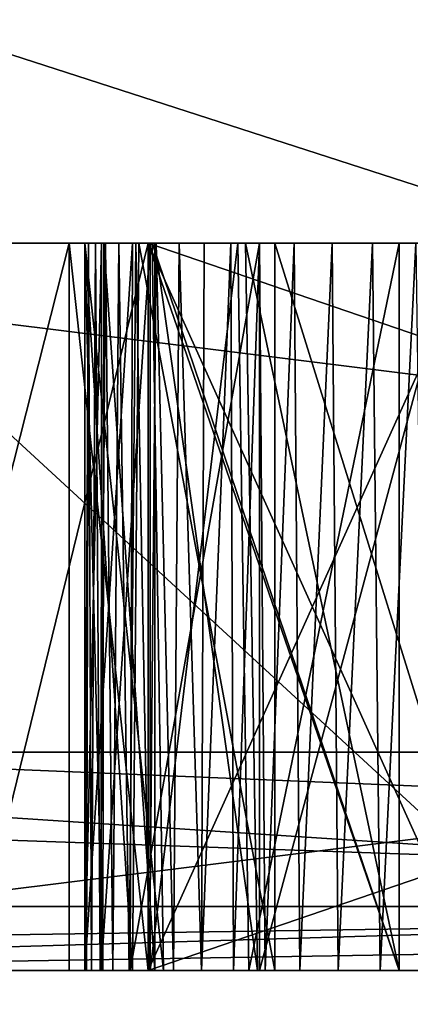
# Model space of a CAD drawing. Header units: millimetres. Extents: x -35 to 35, y -22 to 87.
# Tile 5 of 47: x -17.096 to -16.559, y -7.047 to -5.693. Entities that reach past the tile are written whole.
import ezdxf

# ---------------------------------------------------------------- set-up
doc = ezdxf.new("R2010")
doc.units = ezdxf.units.MM
doc.header["$LTSCALE"] = 65.185185
for name, color, linetype in [('100', 7, 'CONTINUOUS'), ('101', 7, 'CONTINUOUS'), ('102', 7, 'CONTINUOUS'), ('103', 7, 'CONTINUOUS'), ('104', 7, 'CONTINUOUS'), ('105', 7, 'CONTINUOUS'), ('106', 7, 'CONTINUOUS'), ('107', 7, 'CONTINUOUS'), ('108', 7, 'CONTINUOUS'), ('123', 7, 'CONTINUOUS'), ('124', 7, 'CONTINUOUS'), ('125', 7, 'CONTINUOUS'), ('126', 7, 'CONTINUOUS'), ('155', 7, 'CONTINUOUS'), ('156', 7, 'CONTINUOUS'), ('157', 7, 'CONTINUOUS'), ('158', 7, 'CONTINUOUS'), ('217', 7, 'CONTINUOUS'), ('219', 7, 'CONTINUOUS'), ('221', 7, 'CONTINUOUS'), ('223', 7, 'CONTINUOUS'), ('224', 7, 'CONTINUOUS'), ('230', 7, 'CONTINUOUS'), ('231', 7, 'CONTINUOUS'), ('46', 7, 'CONTINUOUS'), ('47', 7, 'CONTINUOUS'), ('48', 7, 'CONTINUOUS'), ('50', 7, 'CONTINUOUS'), ('51', 7, 'CONTINUOUS'), ('52', 7, 'CONTINUOUS'), ('53', 7, 'CONTINUOUS'), ('54', 7, 'CONTINUOUS'), ('66', 7, 'CONTINUOUS'), ('74', 7, 'CONTINUOUS'), ('75', 7, 'CONTINUOUS'), ('82', 7, 'CONTINUOUS'), ('83', 7, 'CONTINUOUS'), ('84', 7, 'CONTINUOUS'), ('85', 7, 'CONTINUOUS'), ('91', 7, 'CONTINUOUS'), ('92', 7, 'CONTINUOUS'), ('93', 7, 'CONTINUOUS'), ('95', 7, 'CONTINUOUS')]:
    doc.layers.add(name, color=color, linetype=linetype)

msp = doc.modelspace()

# ---------------------------------------------------------------- linework, layer by layer
at = {"layer": '100', "linetype": 'CONTINUOUS'}
for points in [[(-16.9192, -7, -1.5031), (-16.9192, -7, -2.0244), (-16.9192, -6, -2.0244), (-16.9192, -7, -1.5031)], [(-16.9192, -7, -1.5031), (-16.9192, -6, -2.0244), (-16.9192, -6, -1.5031), (-16.9192, -7, -1.5031)]]:
    msp.add_3dface(points, dxfattribs=at)
at = {"layer": '101', "linetype": 'CONTINUOUS'}
for points in [[(-16.5743, -7, -1.5031), (-16.9192, -7, -1.5031), (-16.9192, -6, -1.5031), (-16.5743, -7, -1.5031)], [(-16.5743, -7, -1.5031), (-16.9192, -6, -1.5031), (-16.5743, -6, -1.5031), (-16.5743, -7, -1.5031)]]:
    msp.add_3dface(points, dxfattribs=at)
at = {"layer": '102', "linetype": 'CONTINUOUS'}
for points in [[(-17.0061, -7, -0.6531), (-16.8982, -7, -1.0803), (-17.0061, -6, -0.6531), (-17.0061, -7, -0.6531)], [(-16.8982, -7, -1.0803), (-16.9137, -6, -1.0503), (-17.0061, -6, -0.6531), (-16.8982, -7, -1.0803)], [(-16.8982, -7, -1.0803), (-16.5743, -7, -1.5031), (-16.9137, -6, -1.0503), (-16.8982, -7, -1.0803)], [(-16.5743, -7, -1.5031), (-16.5743, -6, -1.5031), (-16.9137, -6, -1.0503), (-16.5743, -7, -1.5031)]]:
    msp.add_3dface(points, dxfattribs=at)
at = {"layer": '103', "linetype": 'CONTINUOUS'}
for points in [[(-16.9836, -7, -0.4444), (-17.0061, -7, -0.6531), (-16.9834, -6, -0.4433), (-16.9836, -7, -0.4444)], [(-17.0061, -7, -0.6531), (-17.0061, -6, -0.6531), (-16.9834, -6, -0.4433), (-17.0061, -7, -0.6531)], [(-16.9165, -7, -0.2512), (-16.9836, -7, -0.4444), (-16.9165, -6, -0.2512), (-16.9165, -7, -0.2512)], [(-16.9836, -7, -0.4444), (-16.9834, -6, -0.4433), (-16.9165, -6, -0.2512), (-16.9836, -7, -0.4444)]]:
    msp.add_3dface(points, dxfattribs=at)
at = {"layer": '104', "linetype": 'CONTINUOUS'}
for points in [[(-16.7811, -7, -0.0649), (-16.9165, -7, -0.2512), (-16.7961, -6, -0.0802), (-16.7811, -7, -0.0649)], [(-16.9165, -7, -0.2512), (-16.9165, -6, -0.2512), (-16.7961, -6, -0.0802), (-16.9165, -7, -0.2512)], [(-16.7811, -7, -0.0649), (-16.7961, -6, -0.0802), (-16.5743, -6, 0.0991), (-16.7811, -7, -0.0649)], [(-16.5743, -7, 0.0991), (-16.7811, -7, -0.0649), (-16.5743, -6, 0.0991), (-16.5743, -7, 0.0991)]]:
    msp.add_3dface(points, dxfattribs=at)
at = {"layer": '105', "linetype": 'CONTINUOUS'}
for points in [[(-16.91, -7, 0.5179), (-16.7689, -7, 0.3059), (-16.91, -6, 0.5179), (-16.91, -7, 0.5179)], [(-16.7689, -7, 0.3059), (-16.7856, -6, 0.3267), (-16.91, -6, 0.5179), (-16.7689, -7, 0.3059)], [(-16.7689, -7, 0.3059), (-16.5743, -7, 0.0991), (-16.7856, -6, 0.3267), (-16.7689, -7, 0.3059)], [(-16.5743, -7, 0.0991), (-16.5743, -6, 0.0991), (-16.7856, -6, 0.3267), (-16.5743, -7, 0.0991)]]:
    msp.add_3dface(points, dxfattribs=at)
at = {"layer": '106', "linetype": 'CONTINUOUS'}
for points in [[(-17.0061, -7, 0.9599), (-16.9815, -7, 0.7218), (-17.0061, -6, 0.9599), (-17.0061, -7, 0.9599)], [(-16.9815, -7, 0.7218), (-16.9801, -6, 0.715), (-17.0061, -6, 0.9599), (-16.9815, -7, 0.7218)], [(-16.9815, -7, 0.7218), (-16.91, -7, 0.5179), (-16.9801, -6, 0.715), (-16.9815, -7, 0.7218)], [(-16.91, -7, 0.5179), (-16.91, -6, 0.5179), (-16.9801, -6, 0.715), (-16.91, -7, 0.5179)]]:
    msp.add_3dface(points, dxfattribs=at)
at = {"layer": '107', "linetype": 'CONTINUOUS'}
for points in [[(-16.944, -7, 1.3367), (-17.0061, -7, 0.9599), (-16.9407, -6, 1.3465), (-16.944, -7, 1.3367)], [(-17.0061, -7, 0.9599), (-17.0061, -6, 0.9599), (-16.9407, -6, 1.3465), (-17.0061, -7, 0.9599)], [(-16.7664, -7, 1.6246), (-16.944, -7, 1.3367), (-16.7664, -6, 1.6246), (-16.7664, -7, 1.6246)], [(-16.944, -7, 1.3367), (-16.9407, -6, 1.3465), (-16.7664, -6, 1.6246), (-16.944, -7, 1.3367)]]:
    msp.add_3dface(points, dxfattribs=at)
at = {"layer": '108', "linetype": 'CONTINUOUS'}
for points in [[(-16.4973, -7, 1.8147), (-16.7664, -7, 1.6246), (-16.4977, -6, 1.8149), (-16.4973, -7, 1.8147)], [(-16.7664, -7, 1.6246), (-16.7664, -6, 1.6246), (-16.4977, -6, 1.8149), (-16.7664, -7, 1.6246)]]:
    msp.add_3dface(points, dxfattribs=at)
at = {"layer": '123', "linetype": 'CONTINUOUS'}
for points in [[(-16.9192, -7, -2.0244), (-14, -7, -2.0244), (-16.9192, -6, -2.0244), (-16.9192, -7, -2.0244)], [(-16.9192, -6, -2.0244), (-14, -7, -2.0244), (-14, -6, -2.0244), (-16.9192, -6, -2.0244)]]:
    msp.add_3dface(points, dxfattribs=at)
at = {"layer": '124', "linetype": 'CONTINUOUS'}
for points in [[(-16.7454, -7, 2.9423), (-16.4342, -7, 2.7103), (-16.7454, -6, 2.9423), (-16.7454, -7, 2.9423)], [(-16.4342, -7, 2.7103), (-16.4464, -6, 2.7151), (-16.7454, -6, 2.9423), (-16.4342, -7, 2.7103)]]:
    msp.add_3dface(points, dxfattribs=at)
at = {"layer": '125', "linetype": 'CONTINUOUS'}
for points in [[(-17.0061, -7, 3.8113), (-16.9409, -7, 3.3147), (-17.0061, -6, 3.8113), (-17.0061, -7, 3.8113)], [(-16.9409, -7, 3.3147), (-16.9319, -6, 3.2838), (-17.0061, -6, 3.8113), (-16.9409, -7, 3.3147)], [(-16.9409, -7, 3.3147), (-16.7454, -7, 2.9423), (-16.9319, -6, 3.2838), (-16.9409, -7, 3.3147)], [(-16.7454, -7, 2.9423), (-16.7454, -6, 2.9423), (-16.9319, -6, 3.2838), (-16.7454, -7, 2.9423)]]:
    msp.add_3dface(points, dxfattribs=at)
at = {"layer": '126', "linetype": 'CONTINUOUS'}
for points in [[(-17.0042, -7, 3.9238), (-17.0061, -7, 3.8113), (-17.0011, -6, 3.9409), (-17.0042, -7, 3.9238)], [(-17.0061, -7, 3.8113), (-17.0061, -6, 3.8113), (-17.0011, -6, 3.9409), (-17.0061, -7, 3.8113)], [(-16.9972, -7, 4.0316), (-17.0042, -7, 3.9238), (-17.0011, -6, 3.9409), (-16.9972, -7, 4.0316)], [(-16.9972, -7, 4.0316), (-17.0011, -6, 3.9409), (-16.9917, -6, 4.0607), (-16.9972, -7, 4.0316)], [(-16.985, -7, 4.1346), (-16.9972, -7, 4.0316), (-16.9917, -6, 4.0607), (-16.985, -7, 4.1346)], [(-16.985, -7, 4.1346), (-16.9917, -6, 4.0607), (-16.9779, -6, 4.1708), (-16.985, -7, 4.1346)], [(-16.9677, -7, 4.2333), (-16.985, -7, 4.1346), (-16.9779, -6, 4.1708), (-16.9677, -7, 4.2333)], [(-16.9677, -7, 4.2333), (-16.9779, -6, 4.1708), (-16.9596, -6, 4.2712), (-16.9677, -7, 4.2333)], [(-16.9452, -7, 4.3273), (-16.9677, -7, 4.2333), (-16.9596, -6, 4.2712), (-16.9452, -7, 4.3273)], [(-16.9452, -7, 4.3273), (-16.9596, -6, 4.2712), (-16.9364, -6, 4.3609), (-16.9452, -7, 4.3273)], [(-16.9174, -7, 4.4148), (-16.9452, -7, 4.3273), (-16.9364, -6, 4.3609), (-16.9174, -7, 4.4148)], [(-16.9174, -7, 4.4148), (-16.9364, -6, 4.3609), (-16.9083, -6, 4.4401), (-16.9174, -7, 4.4148)], [(-16.8843, -7, 4.4953), (-16.9174, -7, 4.4148), (-16.9083, -6, 4.4401), (-16.8843, -7, 4.4953)], [(-16.8843, -7, 4.4953), (-16.9083, -6, 4.4401), (-16.8766, -6, 4.5109), (-16.8843, -7, 4.4953)], [(-16.8458, -7, 4.5694), (-16.8843, -7, 4.4953), (-16.8766, -6, 4.5109), (-16.8458, -7, 4.5694)], [(-16.8458, -7, 4.5694), (-16.8766, -6, 4.5109), (-16.8423, -6, 4.5755), (-16.8458, -7, 4.5694)], [(-16.8021, -7, 4.6366), (-16.8458, -7, 4.5694), (-16.8056, -6, 4.6334), (-16.8021, -7, 4.6366)], [(-16.8458, -7, 4.5694), (-16.8423, -6, 4.5755), (-16.8056, -6, 4.6334), (-16.8458, -7, 4.5694)], [(-16.8021, -7, 4.6366), (-16.8056, -6, 4.6334), (-16.7661, -6, 4.6838), (-16.8021, -7, 4.6366)], [(-16.7586, -7, 4.6911), (-16.8021, -7, 4.6366), (-16.7661, -6, 4.6838), (-16.7586, -7, 4.6911)], [(-16.7586, -7, 4.6911), (-16.7661, -6, 4.6838), (-16.7185, -6, 4.733), (-16.7586, -7, 4.6911)], [(-16.7109, -7, 4.74), (-16.7586, -7, 4.6911), (-16.7185, -6, 4.733), (-16.7109, -7, 4.74)], [(-16.7109, -7, 4.74), (-16.7185, -6, 4.733), (-16.6664, -6, 4.7773), (-16.7109, -7, 4.74)], [(-16.6583, -7, 4.7835), (-16.7109, -7, 4.74), (-16.6664, -6, 4.7773), (-16.6583, -7, 4.7835)], [(-16.6583, -7, 4.7835), (-16.6664, -6, 4.7773), (-16.611, -6, 4.8165), (-16.6583, -7, 4.7835)], [(-16.6005, -7, 4.8219), (-16.6583, -7, 4.7835), (-16.611, -6, 4.8165), (-16.6005, -7, 4.8219)], [(-16.6005, -7, 4.8219), (-16.611, -6, 4.8165), (-16.5514, -6, 4.85), (-16.6005, -7, 4.8219)], [(-16.5377, -7, 4.8552), (-16.6005, -7, 4.8219), (-16.5514, -6, 4.85), (-16.5377, -7, 4.8552)]]:
    msp.add_3dface(points, dxfattribs=at)
at = {"layer": '155', "linetype": 'CONTINUOUS'}
for points in [[(-19.2184, -6.9121, 16.1262), (-17.6777, -6.7, 17.6777), (-12.5439, -6.9121, 21.7267), (-19.2184, -6.9121, 16.1262)], [(-17.6777, -6.7, 17.6777), (-9.5671, -6.7, 23.097), (-12.5439, -6.9121, 21.7267), (-17.6777, -6.7, 17.6777)], [(-17.8922, -7, 17.8872), (-19.2184, -6.9121, 16.1262), (-12.5439, -6.9121, 21.7267), (-17.8922, -7, 17.8872)], [(-9.6818, -7, 23.3741), (-17.8922, -7, 17.8872), (-12.5439, -6.9121, 21.7267), (-9.6818, -7, 23.3741)]]:
    msp.add_3dface(points, dxfattribs=at)
at = {"layer": '156', "linetype": 'CONTINUOUS'}
for points in [[(-12.5439, -6.9121, -21.7267), (-17.6777, -6.7, -17.6777), (-19.2184, -6.9121, -16.1262), (-12.5439, -6.9121, -21.7267)], [(-9.5671, -6.7, -23.097), (-17.6777, -6.7, -17.6777), (-12.5439, -6.9121, -21.7267), (-9.5671, -6.7, -23.097)], [(-17.8922, -7, -17.8872), (-12.5439, -6.9121, -21.7267), (-19.2184, -6.9121, -16.1262), (-17.8922, -7, -17.8872)], [(-17.8922, -7, -17.8872), (-9.6818, -7, -23.3741), (-12.5439, -6.9121, -21.7267), (-17.8922, -7, -17.8872)]]:
    msp.add_3dface(points, dxfattribs=at)
at = {"layer": '157', "linetype": 'CONTINUOUS'}
for points in [[(-18.4776, -6.7, 7.6536), (-18.7113, -6.9121, 6.8104), (-15.2536, -6.9121, 12.7993), (-18.4776, -6.7, 7.6536)], [(-14.1421, -6.7, 14.1421), (-18.4776, -6.7, 7.6536), (-15.2536, -6.9121, 12.7993), (-14.1421, -6.7, 14.1421)], [(-18.7113, -6.9121, 6.8104), (-18.2015, -7, 7.5356), (-15.2536, -6.9121, 12.7993), (-18.7113, -6.9121, 6.8104)], [(-18.2015, -7, 7.5356), (-13.9315, -7, 13.9285), (-15.2536, -6.9121, 12.7993), (-18.2015, -7, 7.5356)]]:
    msp.add_3dface(points, dxfattribs=at)
at = {"layer": '158', "linetype": 'CONTINUOUS'}
for points in [[(-18.4776, -6.7, -7.6536), (-15.2536, -6.9121, -12.7993), (-18.7113, -6.9121, -6.8104), (-18.4776, -6.7, -7.6536)], [(-18.4776, -6.7, -7.6536), (-14.1421, -6.7, -14.1421), (-15.2536, -6.9121, -12.7993), (-18.4776, -6.7, -7.6536)], [(-15.2536, -6.9121, -12.7993), (-18.2014, -7, -7.5357), (-18.7113, -6.9121, -6.8104), (-15.2536, -6.9121, -12.7993)], [(-13.9314, -7, -13.9286), (-18.2014, -7, -7.5357), (-15.2536, -6.9121, -12.7993), (-13.9314, -7, -13.9286)]]:
    msp.add_3dface(points, dxfattribs=at)
at = {"layer": '217', "linetype": 'CONTINUOUS'}
for points in [[(-18, -7, 6), (-10, -7, 6), (-18, -6, 6), (-18, -7, 6)], [(-10, -7, 6), (-10, -6, 6), (-18, -6, 6), (-10, -7, 6)]]:
    msp.add_3dface(points, dxfattribs=at)
at = {"layer": '219', "linetype": 'CONTINUOUS'}
for points in [[(-10, -7, 6.5), (-18, -7, 6.5), (-10, -6, 6.5), (-10, -7, 6.5)], [(-18, -7, 6.5), (-18, -6, 6.5), (-10, -6, 6.5), (-18, -7, 6.5)]]:
    msp.add_3dface(points, dxfattribs=at)
at = {"layer": '221', "linetype": 'CONTINUOUS'}
for points in [[(-18, -6, 6), (-10, -6, 6), (-18, -6, 6.5), (-18, -6, 6)], [(-18, -6, 6.5), (-10, -6, 6), (-10, -6, 6.5), (-18, -6, 6.5)]]:
    msp.add_3dface(points, dxfattribs=at)
at = {"layer": '223', "linetype": 'CONTINUOUS'}
for points in [[(-20.5725, -6.7, 28.3156), (-22.8626, -6.9121, 26.3848), (-14.503, -6.9121, 31.7572), (-20.5725, -6.7, 28.3156)], [(-10.8156, -6.7, 33.287), (-20.5725, -6.7, 28.3156), (-14.503, -6.9121, 31.7572), (-10.8156, -6.7, 33.287)], [(-22.8626, -6.9121, 26.3848), (-20.3973, -7, 28.072), (-14.503, -6.9121, 31.7572), (-22.8626, -6.9121, 26.3848)], [(-20.3973, -7, 28.072), (-10.7254, -7, 33.0007), (-14.503, -6.9121, 31.7572), (-20.3973, -7, 28.072)]]:
    msp.add_3dface(points, dxfattribs=at)
at = {"layer": '224', "linetype": 'CONTINUOUS'}
for points in [[(-20.5725, -6.7, -28.3156), (-14.503, -6.9121, -31.7572), (-22.8626, -6.9121, -26.3848), (-20.5725, -6.7, -28.3156)], [(-20.5725, -6.7, -28.3156), (-10.8156, -6.7, -33.287), (-14.503, -6.9121, -31.7572), (-20.5725, -6.7, -28.3156)], [(-14.503, -6.9121, -31.7572), (-20.3973, -7, -28.072), (-22.8626, -6.9121, -26.3848), (-14.503, -6.9121, -31.7572)], [(-10.7254, -7, -33.0007), (-20.3973, -7, -28.072), (-14.503, -6.9121, -31.7572), (-10.7254, -7, -33.0007)]]:
    msp.add_3dface(points, dxfattribs=at)
at = {"layer": '230', "linetype": 'CONTINUOUS'}
for points in [[(-14.143, -5, -14.141), (-18.4771, -5, -7.6548), (-14.143, -9, -14.141), (-14.143, -5, -14.141)], [(-18.4771, -5, -7.6548), (-18.4771, -9, -7.6548), (-14.143, -9, -14.141), (-18.4771, -5, -7.6548)], [(-18.4771, -5, 7.6548), (-14.143, -5, 14.141), (-18.4771, -9, 7.6548), (-18.4771, -5, 7.6548)], [(-14.143, -5, 14.141), (-14.143, -9, 14.141), (-18.4771, -9, 7.6548), (-14.143, -5, 14.141)]]:
    msp.add_3dface(points, dxfattribs=at)
at = {"layer": '231', "linetype": 'CONTINUOUS'}
for points in [[(-9.5669, -5, 23.0967), (-17.6777, -5, 17.6777), (-9.5669, -9, 23.0967), (-9.5669, -5, 23.0967)], [(-17.6777, -5, 17.6777), (-17.6777, -9, 17.6777), (-9.5669, -9, 23.0967), (-17.6777, -5, 17.6777)], [(-17.6777, -5, -17.6777), (-9.5669, -5, -23.0967), (-17.6777, -9, -17.6777), (-17.6777, -5, -17.6777)], [(-9.5669, -5, -23.0967), (-9.5669, -9, -23.0967), (-17.6777, -9, -17.6777), (-9.5669, -5, -23.0967)]]:
    msp.add_3dface(points, dxfattribs=at)
at = {"layer": '46', "linetype": 'CONTINUOUS'}
for points in [[(-20.5725, -6.7, 28.3156), (-10.8156, -6.7, 33.287), (-20.5725, -0.3, 28.3156), (-20.5725, -6.7, 28.3156)], [(-20.5725, -0.3, 28.3156), (-10.8156, -6.7, 33.287), (-10.8156, -0.3, 33.287), (-20.5725, -0.3, 28.3156)]]:
    msp.add_3dface(points, dxfattribs=at)
at = {"layer": '47', "linetype": 'CONTINUOUS'}
for points in [[(-9.6818, -7, -23.3741), (-17.8922, -7, -17.8872), (-28.0745, -7, -20.3936), (-9.6818, -7, -23.3741)], [(-20.3973, -7, -28.072), (-9.6818, -7, -23.3741), (-28.0745, -7, -20.3936), (-20.3973, -7, -28.072)], [(-9.6818, -7, 23.3741), (0, -7, 25.2997), (-28.0745, -7, 20.3935), (-9.6818, -7, 23.3741)], [(-28.0745, -7, 20.3935), (0, -7, 25.2997), (-20.3973, -7, 28.072), (-28.0745, -7, 20.3935)], [(-17.8922, -7, 17.8872), (-9.6818, -7, 23.3741), (-28.0745, -7, 20.3935), (-17.8922, -7, 17.8872)], [(0, -7, -25.2997), (-9.6818, -7, -23.3741), (-20.3973, -7, -28.072), (0, -7, -25.2997)], [(20.3973, -7, -28.072), (0, -7, -25.2997), (-20.3973, -7, -28.072), (20.3973, -7, -28.072)], [(-20.3973, -7, 28.072), (0, -7, 25.2997), (20.3973, -7, 28.072), (-20.3973, -7, 28.072)], [(-10.7254, -7, 33.0007), (-20.3973, -7, 28.072), (10.7254, -7, 33.0007), (-10.7254, -7, 33.0007)], [(10.7254, -7, 33.0007), (-20.3973, -7, 28.072), (20.3973, -7, 28.072), (10.7254, -7, 33.0007)], [(-10.7254, -7, -33.0007), (20.3973, -7, -28.072), (-20.3973, -7, -28.072), (-10.7254, -7, -33.0007)]]:
    msp.add_3dface(points, dxfattribs=at)
at = {"layer": '48', "linetype": 'CONTINUOUS'}
for points in [[(-17.6777, -6.7, 17.6777), (-17.6755, -5.3, 17.6799), (-9.5671, -6.7, 23.097), (-17.6777, -6.7, 17.6777)], [(-17.6755, -5.3, 17.6799), (-9.5648, -5.3, 23.0979), (-9.5671, -6.7, 23.097), (-17.6755, -5.3, 17.6799)]]:
    msp.add_3dface(points, dxfattribs=at)
at = {"layer": '50', "linetype": 'CONTINUOUS'}
for points in [[(-18.4776, -6.7, 7.6536), (-14.1421, -6.7, 14.1421), (-18.4689, -5.3, 7.6747), (-18.4776, -6.7, 7.6536)], [(-18.4689, -5.3, 7.6747), (-14.1421, -6.7, 14.1421), (-14.1334, -5.3, 14.1509), (-18.4689, -5.3, 7.6747)]]:
    msp.add_3dface(points, dxfattribs=at)
at = {"layer": '51', "linetype": 'CONTINUOUS'}
for points in [[(-19.7, -7), (-18, -7, -2.8445), (-16.9165, -7, -0.2512), (-19.7, -7)], [(-16.4973, -7, 1.8147), (-19.7, -7), (-16.7664, -7, 1.6246), (-16.4973, -7, 1.8147)], [(-19.7, -7), (-16.4973, -7, 1.8147), (-15.2274, -7, 2.6191), (-19.7, -7)], [(-16.7664, -7, 1.6246), (-19.7, -7), (-16.944, -7, 1.3367), (-16.7664, -7, 1.6246)], [(-16.944, -7, 1.3367), (-19.7, -7), (-17.0061, -7, 0.9599), (-16.944, -7, 1.3367)], [(-17.0061, -7, 0.9599), (-19.7, -7), (-16.9815, -7, 0.7218), (-17.0061, -7, 0.9599)], [(-16.9815, -7, 0.7218), (-19.7, -7), (-16.91, -7, 0.5179), (-16.9815, -7, 0.7218)], [(-16.91, -7, 0.5179), (-19.7, -7), (-16.7689, -7, 0.3059), (-16.91, -7, 0.5179)], [(-16.7689, -7, 0.3059), (-19.7, -7), (-16.5743, -7, 0.0991), (-16.7689, -7, 0.3059)], [(-16.5743, -7, 0.0991), (-19.7, -7), (-16.7811, -7, -0.0649), (-16.5743, -7, 0.0991)], [(-16.7811, -7, -0.0649), (-19.7, -7), (-16.9165, -7, -0.2512), (-16.7811, -7, -0.0649)], [(-16.7454, -7, 2.9423), (-19.7, -7), (-16.4342, -7, 2.7103), (-16.7454, -7, 2.9423)], [(-19.7, -7), (-16.7454, -7, 2.9423), (-16.9409, -7, 3.3147), (-19.7, -7)], [(-16.4342, -7, 2.7103), (-19.7, -7), (-16.0149, -7, 2.6327), (-16.4342, -7, 2.7103)], [(-16.0149, -7, 2.6327), (-19.7, -7), (-15.2274, -7, 2.6191), (-16.0149, -7, 2.6327)], [(-16.8458, -7, 4.5694), (-19.7, -7), (-16.8843, -7, 4.4953), (-16.8458, -7, 4.5694)], [(-19.7, -7), (-16.8458, -7, 4.5694), (-18, -7, 6), (-19.7, -7)], [(-16.8843, -7, 4.4953), (-19.7, -7), (-16.9174, -7, 4.4148), (-16.8843, -7, 4.4953)], [(-16.9174, -7, 4.4148), (-19.7, -7), (-16.9452, -7, 4.3273), (-16.9174, -7, 4.4148)], [(-16.9452, -7, 4.3273), (-19.7, -7), (-16.9677, -7, 4.2333), (-16.9452, -7, 4.3273)], [(-16.9677, -7, 4.2333), (-19.7, -7), (-16.985, -7, 4.1346), (-16.9677, -7, 4.2333)], [(-16.985, -7, 4.1346), (-19.7, -7), (-16.9972, -7, 4.0316), (-16.985, -7, 4.1346)], [(-16.9972, -7, 4.0316), (-19.7, -7), (-17.0042, -7, 3.9238), (-16.9972, -7, 4.0316)], [(-17.0042, -7, 3.9238), (-19.7, -7), (-17.0061, -7, 3.8113), (-17.0042, -7, 3.9238)], [(-17.0061, -7, 3.8113), (-19.7, -7), (-16.9409, -7, 3.3147), (-17.0061, -7, 3.8113)], [(-5.5405, -7, 9.5606), (-2.8684, -7, 10.6709), (-18.2015, -7, 7.5356), (-5.5405, -7, 9.5606)], [(-18.2015, -7, 7.5356), (-2.8684, -7, 10.6709), (-13.9315, -7, 13.9285), (-18.2015, -7, 7.5356)], [(-7.8273, -7, 7.7996), (-5.5405, -7, 9.5606), (-18.2015, -7, 7.5356), (-7.8273, -7, 7.7996)], [(-7.8273, -7, 7.7996), (-18.2015, -7, 7.5356), (-18, -7, 6.5), (-7.8273, -7, 7.7996)], [(-7.8276, -7, -7.7992), (-9.5897, -7, -5.49), (-18.2014, -7, -7.5357), (-7.8276, -7, -7.7992)], [(-18.2014, -7, -7.5357), (-9.5897, -7, -5.49), (-16.4684, -7, -5.2695), (-18.2014, -7, -7.5357)], [(-13.9314, -7, -13.9286), (-7.8276, -7, -7.7992), (-18.2014, -7, -7.5357), (-13.9314, -7, -13.9286)], [(-16.9192, -7, -5.2695), (-18.2014, -7, -7.5357), (-16.4684, -7, -5.2695), (-16.9192, -7, -5.2695)], [(-18.2014, -7, -7.5357), (-16.9192, -7, -5.2695), (-17.1636, -7, -4.8921), (-18.2014, -7, -7.5357)], [(-18.0027, -7, -3.8629), (-17.5519, -7, -3.8629), (-14, -7, -3.3659), (-18.0027, -7, -3.8629)], [(-16.9192, -7, -3.3659), (-18.0027, -7, -3.8629), (-14, -7, -3.3659), (-16.9192, -7, -3.3659)], [(-18.0027, -7, -3.8629), (-16.9192, -7, -3.3659), (-17.4243, -7, -3.3659), (-18.0027, -7, -3.8629)], [(-10, -7, 6.5), (-7.8273, -7, 7.7996), (-18, -7, 6.5), (-10, -7, 6.5)], [(-18, -7, -2.8445), (-17.4243, -7, -2.8445), (-14, -7, -2.0244), (-18, -7, -2.8445)], [(-16.9192, -7, -1.5031), (-18, -7, -2.8445), (-16.9192, -7, -2.0244), (-16.9192, -7, -1.5031)], [(-18, -7, -2.8445), (-16.9192, -7, -1.5031), (-16.8982, -7, -1.0803), (-18, -7, -2.8445)], [(-16.9192, -7, -2.0244), (-18, -7, -2.8445), (-14, -7, -2.0244), (-16.9192, -7, -2.0244)], [(-16.9165, -7, -0.2512), (-18, -7, -2.8445), (-16.9836, -7, -0.4444), (-16.9165, -7, -0.2512)], [(-16.9836, -7, -0.4444), (-18, -7, -2.8445), (-17.0061, -7, -0.6531), (-16.9836, -7, -0.4444)], [(-17.0061, -7, -0.6531), (-18, -7, -2.8445), (-16.8982, -7, -1.0803), (-17.0061, -7, -0.6531)], [(-16.3181, -7, 4.9198), (-14.4182, -7, 5.2695), (-18, -7, 6), (-16.3181, -7, 4.9198)], [(-18, -7, 6), (-14.4182, -7, 5.2695), (-10, -7, 6), (-18, -7, 6)], [(-16.3966, -7, 4.9044), (-16.3181, -7, 4.9198), (-18, -7, 6), (-16.3966, -7, 4.9044)], [(-16.4698, -7, 4.8829), (-16.3966, -7, 4.9044), (-18, -7, 6), (-16.4698, -7, 4.8829)], [(-16.5377, -7, 4.8552), (-16.4698, -7, 4.8829), (-18, -7, 6), (-16.5377, -7, 4.8552)], [(-16.6005, -7, 4.8219), (-16.5377, -7, 4.8552), (-18, -7, 6), (-16.6005, -7, 4.8219)], [(-16.6583, -7, 4.7835), (-16.6005, -7, 4.8219), (-18, -7, 6), (-16.6583, -7, 4.7835)], [(-16.7109, -7, 4.74), (-16.6583, -7, 4.7835), (-18, -7, 6), (-16.7109, -7, 4.74)], [(-16.7586, -7, 4.6911), (-16.7109, -7, 4.74), (-18, -7, 6), (-16.7586, -7, 4.6911)], [(-16.8021, -7, 4.6366), (-16.7586, -7, 4.6911), (-18, -7, 6), (-16.8021, -7, 4.6366)], [(-16.8458, -7, 4.5694), (-16.8021, -7, 4.6366), (-18, -7, 6), (-16.8458, -7, 4.5694)], [(-17.5614, -7, -4.2024), (-16.9192, -7, -3.8629), (-17.5872, -7, -4.0692), (-17.5614, -7, -4.2024)], [(-17.5872, -7, -4.0692), (-16.9192, -7, -3.8629), (-17.5756, -7, -3.9695), (-17.5872, -7, -4.0692)], [(-17.5756, -7, -3.9695), (-16.9192, -7, -3.8629), (-17.5519, -7, -3.8629), (-17.5756, -7, -3.9695)], [(-17.4813, -7, -4.2974), (-16.9192, -7, -3.8629), (-17.5614, -7, -4.2024), (-17.4813, -7, -4.2974)], [(-17.5519, -7, -3.8629), (-16.9192, -7, -3.8629), (-14, -7, -3.3659), (-17.5519, -7, -3.8629)], [(-17.2815, -7, -4.3555), (-16.9192, -7, -3.8629), (-17.4813, -7, -4.2974), (-17.2815, -7, -4.3555)], [(-16.9192, -7, -3.3659), (-16.9192, -7, -2.8445), (-17.4243, -7, -3.3659), (-16.9192, -7, -3.3659)], [(-17.4243, -7, -3.3659), (-16.9192, -7, -2.8445), (-17.4243, -7, -2.8445), (-17.4243, -7, -3.3659)], [(-17.4243, -7, -2.8445), (-16.9192, -7, -2.8445), (-14, -7, -2.0244), (-17.4243, -7, -2.8445)], [(-17.0278, -7, -4.368), (-16.9192, -7, -3.8629), (-17.2815, -7, -4.3555), (-17.0278, -7, -4.368)], [(-16.9192, -7, -5.2695), (-16.9192, -7, -4.8893), (-17.1636, -7, -4.8921), (-16.9192, -7, -5.2695)], [(-16.9192, -7, -4.368), (-16.9192, -7, -3.8629), (-17.0278, -7, -4.368), (-16.9192, -7, -4.368)], [(-16.9192, -7, -3.8629), (-16.4684, -7, -3.8629), (-14, -7, -3.3659), (-16.9192, -7, -3.8629)], [(-16.9192, -7, -2.8445), (-14, -7, -2.8445), (-14, -7, -2.0244), (-16.9192, -7, -2.8445)], [(-16.8982, -7, -1.0803), (-16.9192, -7, -1.5031), (-16.5743, -7, -1.5031), (-16.8982, -7, -1.0803)]]:
    msp.add_3dface(points, dxfattribs=at)
at = {"layer": '52', "linetype": 'CONTINUOUS'}
for points in [[(-10.8156, -6.7, -33.287), (-20.5725, -6.7, -28.3156), (-10.8156, -0.3, -33.287), (-10.8156, -6.7, -33.287)], [(-10.8156, -0.3, -33.287), (-20.5725, -6.7, -28.3156), (-20.5725, -0.3, -28.3156), (-10.8156, -0.3, -33.287)]]:
    msp.add_3dface(points, dxfattribs=at)
at = {"layer": '53', "linetype": 'CONTINUOUS'}
for points in [[(-9.5671, -6.7, -23.097), (-17.6756, -5.3, -17.6798), (-17.6777, -6.7, -17.6777), (-9.5671, -6.7, -23.097)], [(-9.565, -5.3, -23.0979), (-17.6756, -5.3, -17.6798), (-9.5671, -6.7, -23.097), (-9.565, -5.3, -23.0979)]]:
    msp.add_3dface(points, dxfattribs=at)
at = {"layer": '54', "linetype": 'CONTINUOUS'}
for points in [[(-14.1421, -6.7, -14.1421), (-18.4776, -6.7, -7.6536), (-18.4688, -5.3, -7.6748), (-14.1421, -6.7, -14.1421)], [(-14.1333, -5.3, -14.151), (-14.1421, -6.7, -14.1421), (-18.4688, -5.3, -7.6748), (-14.1333, -5.3, -14.151)]]:
    msp.add_3dface(points, dxfattribs=at)
at = {"layer": '66', "linetype": 'CONTINUOUS'}
for points in [[(-17.3309, -6, -4.3484), (-17.1636, -6, -4.8921), (-17.0278, -6, -4.368), (-17.3309, -6, -4.3484)], [(-17.1636, -6, -4.8921), (-16.9192, -6, -4.8893), (-17.0278, -6, -4.368), (-17.1636, -6, -4.8921)], [(-17.0278, -6, -4.368), (-16.9192, -6, -4.8893), (-16.9192, -6, -4.368), (-17.0278, -6, -4.368)], [(-17.0061, -6, -0.6531), (-16.9137, -6, -1.0503), (-16.9834, -6, -0.4433), (-17.0061, -6, -0.6531)], [(-17.0061, -6, 0.9599), (-16.9801, -6, 0.715), (-16.9407, -6, 1.3465), (-17.0061, -6, 0.9599)], [(-17.0061, -6, 3.8113), (-16.9319, -6, 3.2838), (-17.0011, -6, 3.9409), (-17.0061, -6, 3.8113)], [(-17.0011, -6, 3.9409), (-16.9319, -6, 3.2838), (-16.9917, -6, 4.0607), (-17.0011, -6, 3.9409)], [(-16.9917, -6, 4.0607), (-16.9319, -6, 3.2838), (-16.9779, -6, 4.1708), (-16.9917, -6, 4.0607)], [(-16.9834, -6, -0.4433), (-16.9137, -6, -1.0503), (-16.9165, -6, -0.2512), (-16.9834, -6, -0.4433)], [(-16.9801, -6, 0.715), (-16.91, -6, 0.5179), (-16.9407, -6, 1.3465), (-16.9801, -6, 0.715)], [(-16.9779, -6, 4.1708), (-16.9319, -6, 3.2838), (-16.9596, -6, 4.2712), (-16.9779, -6, 4.1708)], [(-16.9596, -6, 4.2712), (-16.9319, -6, 3.2838), (-16.9364, -6, 4.3609), (-16.9596, -6, 4.2712)], [(-16.91, -6, 0.5179), (-16.7856, -6, 0.3267), (-16.9407, -6, 1.3465), (-16.91, -6, 0.5179)], [(-16.9407, -6, 1.3465), (-16.7856, -6, 0.3267), (-16.7664, -6, 1.6246), (-16.9407, -6, 1.3465)], [(-16.9364, -6, 4.3609), (-16.9319, -6, 3.2838), (-16.9083, -6, 4.4401), (-16.9364, -6, 4.3609)], [(-16.9319, -6, 3.2838), (-16.7454, -6, 2.9423), (-16.9083, -6, 4.4401), (-16.9319, -6, 3.2838)], [(-16.9192, -6, -4.8893), (-16.9192, -6, -5.2695), (-16.4684, -6, -5.2695), (-16.9192, -6, -4.8893)], [(-16.9192, -6, -4.368), (-16.9192, -6, -4.8893), (-16.4684, -6, -5.2695), (-16.9192, -6, -4.368)], [(-16.9192, -6, -3.8629), (-16.9192, -6, -4.368), (-16.4684, -6, -5.2695), (-16.9192, -6, -3.8629)], [(-16.4684, -6, -3.8629), (-16.9192, -6, -3.8629), (-16.4684, -6, -4.368), (-16.4684, -6, -3.8629)], [(-16.4684, -6, -4.368), (-16.9192, -6, -3.8629), (-16.4684, -6, -4.8893), (-16.4684, -6, -4.368)], [(-16.4684, -6, -4.8893), (-16.9192, -6, -3.8629), (-16.4684, -6, -5.2695), (-16.4684, -6, -4.8893)], [(-16.9192, -6, -2.8445), (-16.9192, -6, -3.3659), (-14, -6, -3.3659), (-16.9192, -6, -2.8445)], [(-14, -6, -2.8445), (-16.9192, -6, -2.8445), (-14, -6, -3.3659), (-14, -6, -2.8445)], [(-16.9192, -6, -1.5031), (-16.9192, -6, -2.0244), (-14, -6, -2.0244), (-16.9192, -6, -1.5031)], [(-16.5743, -6, -1.5031), (-16.9192, -6, -1.5031), (-14, -6, -2.0244), (-16.5743, -6, -1.5031)], [(-16.9165, -6, -0.2512), (-16.9137, -6, -1.0503), (-16.7961, -6, -0.0802), (-16.9165, -6, -0.2512)], [(-16.9137, -6, -1.0503), (-16.5743, -6, -1.5031), (-16.7961, -6, -0.0802), (-16.9137, -6, -1.0503)], [(-16.9083, -6, 4.4401), (-16.7454, -6, 2.9423), (-16.8766, -6, 4.5109), (-16.9083, -6, 4.4401)], [(-16.8766, -6, 4.5109), (-16.7454, -6, 2.9423), (-16.8423, -6, 4.5755), (-16.8766, -6, 4.5109)], [(-16.8423, -6, 4.5755), (-16.7454, -6, 2.9423), (-16.8056, -6, 4.6334), (-16.8423, -6, 4.5755)], [(-16.8056, -6, 4.6334), (-16.7454, -6, 2.9423), (-16.7661, -6, 4.6838), (-16.8056, -6, 4.6334)], [(-16.7961, -6, -0.0802), (-16.5743, -6, -1.5031), (-16.5743, -6, 0.0991), (-16.7961, -6, -0.0802)], [(-16.7856, -6, 0.3267), (-16.5743, -6, 0.0991), (-16.7664, -6, 1.6246), (-16.7856, -6, 0.3267)], [(-16.7664, -6, 1.6246), (-16.5743, -6, 0.0991), (-16.5553, -6, 0.8676), (-16.7664, -6, 1.6246)], [(-16.4977, -6, 1.8149), (-16.7664, -6, 1.6246), (-16.5018, -6, 1.1132), (-16.4977, -6, 1.8149)], [(-16.5018, -6, 1.1132), (-16.7664, -6, 1.6246), (-16.5172, -6, 1.0806), (-16.5018, -6, 1.1132)], [(-16.5172, -6, 1.0806), (-16.7664, -6, 1.6246), (-16.53, -6, 1.0445), (-16.5172, -6, 1.0806)], [(-16.53, -6, 1.0445), (-16.7664, -6, 1.6246), (-16.5403, -6, 1.005), (-16.53, -6, 1.0445)], [(-16.5403, -6, 1.005), (-16.7664, -6, 1.6246), (-16.5479, -6, 0.9623), (-16.5403, -6, 1.005)], [(-16.5479, -6, 0.9623), (-16.7664, -6, 1.6246), (-16.5529, -6, 0.9165), (-16.5479, -6, 0.9623)], [(-16.5529, -6, 0.9165), (-16.7664, -6, 1.6246), (-16.5553, -6, 0.8676), (-16.5529, -6, 0.9165)], [(-16.7661, -6, 4.6838), (-16.7454, -6, 2.9423), (-16.7185, -6, 4.733), (-16.7661, -6, 4.6838)], [(-16.7454, -6, 2.9423), (-16.4464, -6, 2.7151), (-16.7185, -6, 4.733), (-16.7454, -6, 2.9423)], [(-16.4464, -6, 2.7151), (-16.5484, -6, 3.6728), (-16.7185, -6, 4.733), (-16.4464, -6, 2.7151)], [(-16.6664, -6, 4.7773), (-16.7185, -6, 4.733), (-16.5484, -6, 3.6728), (-16.6664, -6, 4.7773)], [(-16.611, -6, 4.8165), (-16.6664, -6, 4.7773), (-16.553, -6, 3.7319), (-16.611, -6, 4.8165)], [(-16.553, -6, 3.7319), (-16.6664, -6, 4.7773), (-16.5484, -6, 3.6728), (-16.553, -6, 3.7319)], [(-16.5514, -6, 4.85), (-16.611, -6, 4.8165), (-16.5553, -6, 3.795), (-16.5514, -6, 4.85)], [(-16.5553, -6, 3.795), (-16.611, -6, 4.8165), (-16.553, -6, 3.7319), (-16.5553, -6, 3.795)], [(-16.5743, -6, 0.0991), (-16.5743, -6, -1.5031), (-16.5553, -6, -0.7753), (-16.5743, -6, 0.0991)], [(-16.5553, -6, -0.7753), (-16.5743, -6, -1.5031), (-16.4994, -6, -1.0333), (-16.5553, -6, -0.7753)], [(-16.4994, -6, -1.0333), (-16.5743, -6, -1.5031), (-16.3161, -6, -1.272), (-16.4994, -6, -1.0333)], [(-16.3161, -6, -1.272), (-16.5743, -6, -1.5031), (-16.0348, -6, -1.4406), (-16.3161, -6, -1.272)], [(-16.0348, -6, -1.4406), (-16.5743, -6, -1.5031), (-14, -6, -2.0244), (-16.0348, -6, -1.4406)], [(-16.5553, -6, 0.8676), (-16.5743, -6, 0.0991), (-16.5553, -6, -0.7753), (-16.5553, -6, 0.8676)]]:
    msp.add_3dface(points, dxfattribs=at)
at = {"layer": '74', "linetype": 'CONTINUOUS'}
for points in [[(-16.9192, -7, -4.8893), (-16.9192, -7, -5.2695), (-16.9192, -6, -5.2695), (-16.9192, -7, -4.8893)], [(-16.9192, -7, -4.8893), (-16.9192, -6, -5.2695), (-16.9192, -6, -4.8893), (-16.9192, -7, -4.8893)]]:
    msp.add_3dface(points, dxfattribs=at)
at = {"layer": '75', "linetype": 'CONTINUOUS'}
for points in [[(-17.1636, -7, -4.8921), (-16.9192, -7, -4.8893), (-16.9192, -6, -4.8893), (-17.1636, -7, -4.8921)], [(-17.1636, -7, -4.8921), (-16.9192, -6, -4.8893), (-17.1636, -6, -4.8921), (-17.1636, -7, -4.8921)]]:
    msp.add_3dface(points, dxfattribs=at)
at = {"layer": '82', "linetype": 'CONTINUOUS'}
for points in [[(-17.2815, -7, -4.3555), (-17.3309, -6, -4.3484), (-17.0278, -6, -4.368), (-17.2815, -7, -4.3555)], [(-17.0278, -7, -4.368), (-17.2815, -7, -4.3555), (-17.0278, -6, -4.368), (-17.0278, -7, -4.368)]]:
    msp.add_3dface(points, dxfattribs=at)
at = {"layer": '83', "linetype": 'CONTINUOUS'}
for points in [[(-16.9192, -7, -4.368), (-17.0278, -7, -4.368), (-17.0278, -6, -4.368), (-16.9192, -7, -4.368)], [(-16.9192, -7, -4.368), (-17.0278, -6, -4.368), (-16.9192, -6, -4.368), (-16.9192, -7, -4.368)]]:
    msp.add_3dface(points, dxfattribs=at)
at = {"layer": '84', "linetype": 'CONTINUOUS'}
for points in [[(-16.9192, -7, -3.8629), (-16.9192, -7, -4.368), (-16.9192, -6, -4.368), (-16.9192, -7, -3.8629)], [(-16.9192, -7, -3.8629), (-16.9192, -6, -4.368), (-16.9192, -6, -3.8629), (-16.9192, -7, -3.8629)]]:
    msp.add_3dface(points, dxfattribs=at)
at = {"layer": '85', "linetype": 'CONTINUOUS'}
for points in [[(-16.4684, -7, -3.8629), (-16.9192, -7, -3.8629), (-16.9192, -6, -3.8629), (-16.4684, -7, -3.8629)], [(-16.4684, -7, -3.8629), (-16.9192, -6, -3.8629), (-16.4684, -6, -3.8629), (-16.4684, -7, -3.8629)]]:
    msp.add_3dface(points, dxfattribs=at)
at = {"layer": '91', "linetype": 'CONTINUOUS'}
for points in [[(-16.9192, -7, -5.2695), (-16.4684, -7, -5.2695), (-16.4684, -6, -5.2695), (-16.9192, -7, -5.2695)], [(-16.9192, -6, -5.2695), (-16.9192, -7, -5.2695), (-16.4684, -6, -5.2695), (-16.9192, -6, -5.2695)]]:
    msp.add_3dface(points, dxfattribs=at)
at = {"layer": '92', "linetype": 'CONTINUOUS'}
for points in [[(-16.9192, -7, -2.8445), (-16.9192, -7, -3.3659), (-16.9192, -6, -3.3659), (-16.9192, -7, -2.8445)], [(-16.9192, -7, -2.8445), (-16.9192, -6, -3.3659), (-16.9192, -6, -2.8445), (-16.9192, -7, -2.8445)]]:
    msp.add_3dface(points, dxfattribs=at)
at = {"layer": '93', "linetype": 'CONTINUOUS'}
for points in [[(-14, -7, -2.8445), (-16.9192, -7, -2.8445), (-14, -6, -2.8445), (-14, -7, -2.8445)], [(-16.9192, -7, -2.8445), (-16.9192, -6, -2.8445), (-14, -6, -2.8445), (-16.9192, -7, -2.8445)]]:
    msp.add_3dface(points, dxfattribs=at)
at = {"layer": '95', "linetype": 'CONTINUOUS'}
for points in [[(-16.9192, -7, -3.3659), (-14, -7, -3.3659), (-16.9192, -6, -3.3659), (-16.9192, -7, -3.3659)], [(-16.9192, -6, -3.3659), (-14, -7, -3.3659), (-14, -6, -3.3659), (-16.9192, -6, -3.3659)]]:
    msp.add_3dface(points, dxfattribs=at)

doc.saveas('drawing.dxf')
